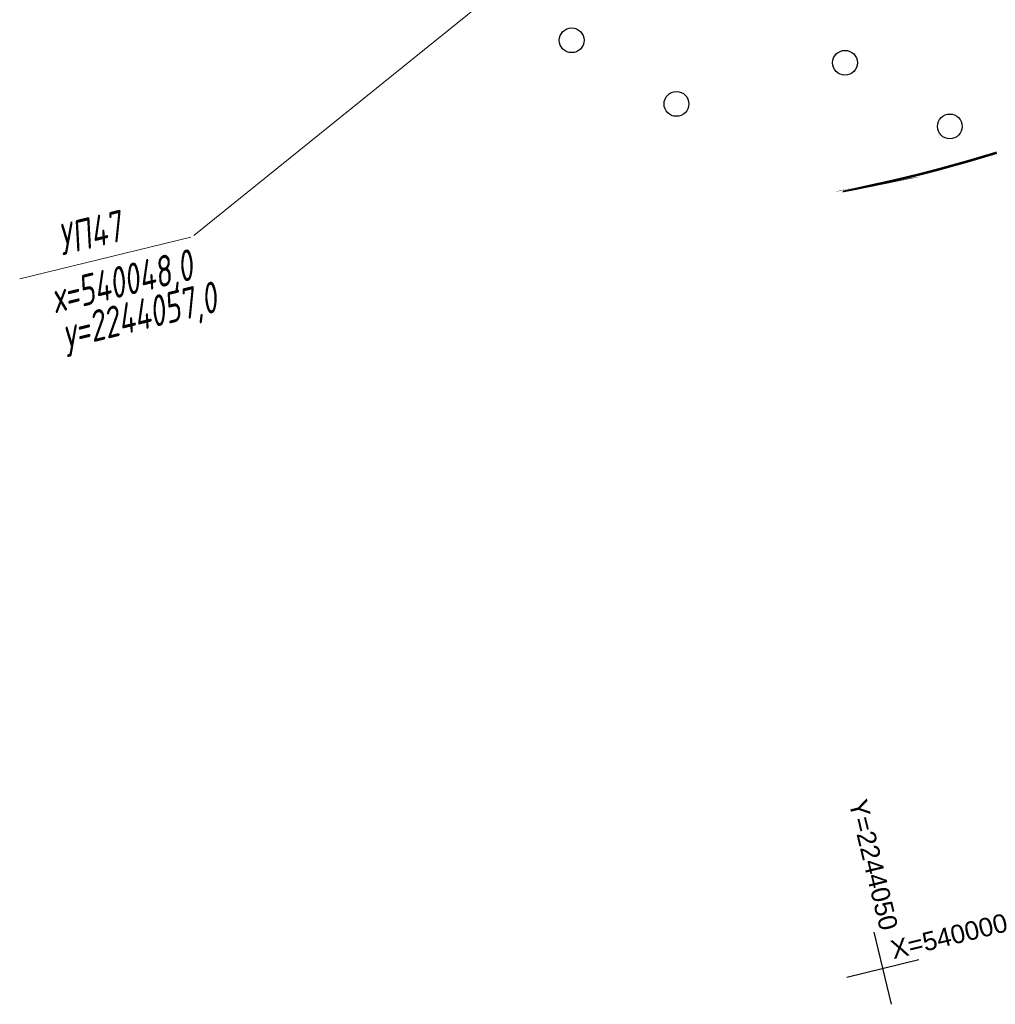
# Model space of a CAD drawing. Header units: millimetres. Extents: x -10 to 1169, y 1 to 1686.
# Tile 55 of 224: x 221 to 260, y 773 to 813. Entities that reach past the tile are written whole.
import ezdxf
from ezdxf.enums import TextEntityAlignment as Align

# ---------------------------------------------------------------- set-up
doc = ezdxf.new("R2010")
doc.units = ezdxf.units.MM
doc.linetypes.add('CONTI', pattern=[0])
for name, color, linetype in [('CONTURS', 7, 'Continuous'), ('COORDS', 7, 'Continuous'), ('GPR_PICK', 7, 'Continuous'), ('IZOLINES', 32, 'Continuous')]:
    doc.layers.add(name, color=color, linetype=linetype)
doc.styles.add('GPR', font='isocpeui.ttf', dxfattribs={"width": 0.8})
doc.styles.get("Standard").update_dxf_attribs({"font": 'arial.ttf'})

# ---------------------------------------------------------------- blocks, each defined once
blk = doc.blocks.new('372')
at = {"layer": 'CONTURS'}
blk.add_circle((0, 0), 1, dxfattribs=at)

msp = doc.modelspace()

# ---------------------------------------------------------------- linework, layer by layer
at = {"layer": 'CONTURS', "color": 0, "linetype": 'CONTI', "lineweight": 15}
for p, q in [((228.0592478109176, 804.0943796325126), (251.3627169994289, 822.9022145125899)), ((221.0351268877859, 802.3458760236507), (227.9382793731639, 804.0329110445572))]:
    msp.add_line(p, q, dxfattribs=at)
at = {"layer": 'COORDS', "lineweight": -2}
for p, q in [((256.220346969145, 773.067859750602), (255.5081479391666, 775.9820959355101)), ((254.4071293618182, 774.1688783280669), (257.3213655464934, 774.881077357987))]:
    msp.add_line(p, q, dxfattribs=at)
at = {"layer": 'IZOLINES', "const_width": 0.1000000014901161}
msp.add_lwpolyline([(254.2395031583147, 805.8893775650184), (254.7098394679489, 805.9771678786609), (255.6386690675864, 806.167515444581), (255.6310484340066, 806.1663929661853), (256.241229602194, 806.3015201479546), (256.8495064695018, 806.4448218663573), (257.4559920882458, 806.5953927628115), (258.0607072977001, 806.7528114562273), (259.2649046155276, 807.0864182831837), (260.4626487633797, 807.4420334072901)], dxfattribs=at)

# ---------------------------------------------------------------- block references
at = {"layer": 'CONTURS', "lineweight": -2, "xscale": 0.5, "yscale": 0.5, "zscale": 0.5, "rotation": 13.73311783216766}
for p in [(243.3063036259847, 811.9801591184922), (254.3370291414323, 811.072913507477), (247.5371447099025, 809.4111157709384), (258.56787022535, 808.503870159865)]:
    msp.add_blockref('372', p, dxfattribs=at)

# ---------------------------------------------------------------- texts
at = {"layer": 'COORDS', "lineweight": -2}
for s, rotation, p in [('Y=2244050', 283.7331178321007, (254.4837019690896, 781.2270869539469)), ('X=540000', 13.73311783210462, (256.2906035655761, 774.8865306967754))]:
    msp.add_text(s, height=0.75, rotation=rotation, dxfattribs=at).set_placement(p)
at = {"layer": 'GPR_PICK', "style": 'GPR', "width": 0.7}
for s, p in [('УП47', (223.9967831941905, 803.5926518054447)), ('х=540048,0', (225.2956887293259, 801.6460715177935)), ('у=2244057,0', (225.9928474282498, 800.2773272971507))]:
    msp.add_text(s, height=1.25, rotation=13.73311783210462, dxfattribs=at).set_placement(p, align=Align.CENTER)

doc.saveas('drawing.dxf')
